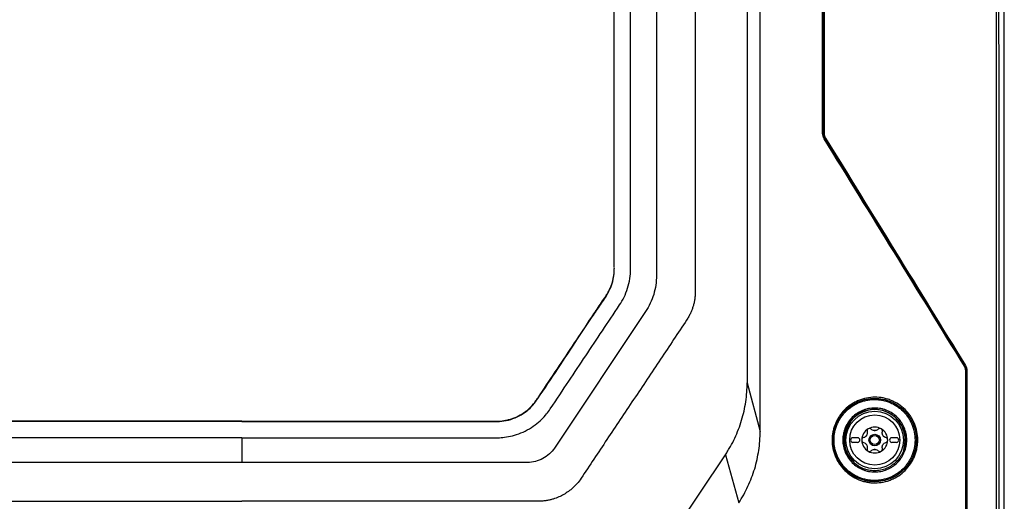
# Model space of a CAD drawing. Header units: millimetres. Extents: x 196 to 867, y -245 to 1107.
# Tile 47 of 79: x 578 to 649, y 380 to 414. Entities that reach past the tile are written whole.
import ezdxf

# ---------------------------------------------------------------- set-up
doc = ezdxf.new("R2010")
doc.units = ezdxf.units.MM

msp = doc.modelspace()

# ---------------------------------------------------------------- linework, layer by layer
at = {"color": 7, "linetype": 'Continuous', "lineweight": 25}
for p, q in [((649.004, 369.975), (649.004, 633.309)), ((623.95, 505.52), (623.95, 395.976)), ((635.964, 406.209), (636.031, 406.228)), ((636.13, 405.879), (636.063, 405.86)), ((620.916, 396.47), (620.916, 396.495)), ((623.166, 393.39), (616.611, 383.565)), ((646.166, 389.489), (646.207, 389.5)), ((646.305, 389.151), (646.265, 389.14)), ((630.483, 388.266), (631.416, 384.747)), ((594.083, 385.47), (594.083, 385.5)), ((638.437, 384.308), (638.104, 384.308)), ((638.104, 383.975), (638.437, 383.975)), ((641.237, 384.308), (640.904, 384.308)), ((640.904, 383.975), (641.237, 383.975)), ((628.916, 383.083), (629.881, 379.625)), ((614.669, 382.527), (573.497, 382.527))]:
    msp.add_line(p, q, dxfattribs=at)
at = {"color": 7, "linetype": 'Continuous', "lineweight": 25, "flags": 128}
for points in [[(630.483, 506.013), (630.483, 500.73), (630.483, 492.305), (630.483, 484.795), (630.483, 477.285), (630.483, 469.776), (630.483, 462.266), (630.483, 454.756), (630.483, 439.737), (630.483, 424.717), (630.483, 417.207), (630.483, 402.737), (630.485, 395.501), (630.483, 388.266)], [(620.653, 370.701), (625.277, 377.631), (628.916, 383.083)]]:
    msp.add_lwpolyline(points, dxfattribs=at)
at = {"color": 7, "linetype": 'Continuous', "lineweight": 25}
for radius in [2.069, 1.803, 0.417, 0.333]:
    msp.add_circle((639.67, 384.141), radius, dxfattribs=at)
for centre, radius, start, end in [((635.93, 407.573), 1.365, 269.61765, 271.40414), ((635.967, 405.95), 0.131, 297.45042, 316.76359), ((646.091, 389.547), 0.0945, 296.22314, 322.40203), ((646.233, 389.643), 0.504, 269.0473, 273.65219), ((639.67, 384.141), 2.191, 27.03027, 180), ((639.67, 384.141), 0.933, 60, 120), ((639.67, 384.141), 2.191, 342.5782, 25.60842), ((639.67, 384.141), 0.933, 120, 180), ((639.67, 384.141), 0.677, 147.5089, 152.4911), ((638.778, 384.657), 0.355, 325.2504, 334.7496), ((639.67, 384.141), 0.677, 87.5089, 92.4911), ((639.67, 385.172), 0.355, 265.2504, 274.7496), ((639.67, 384.141), 0.933, 0, 60), ((639.67, 384.141), 0.677, 27.5089, 32.4911), ((640.563, 384.657), 0.355, 205.2504, 214.7496), ((639.67, 384.141), 2.191, 180, 225.69568), ((638.104, 384.141), 0.167, 90, 270), ((638.437, 384.141), 0.167, 270, 90), ((639.67, 384.141), 0.933, 180, 240), ((639.67, 384.141), 0.677, 207.5089, 212.4911), ((638.778, 383.626), 0.355, 25.2504, 34.7496), ((639.67, 384.141), 0.933, 300, 0), ((639.67, 384.141), 0.677, 327.5089, 332.4911), ((640.563, 383.626), 0.355, 145.2504, 154.7496), ((640.904, 384.141), 0.167, 90, 270), ((641.237, 384.141), 0.167, 270, 90), ((639.67, 384.141), 0.933, 240, 300), ((639.67, 383.111), 0.355, 85.2504, 94.7496), ((639.67, 384.141), 0.677, 267.5089, 272.4911)]:
    msp.add_arc(centre, radius, start, end, dxfattribs=at)
for points, knots in [([(648.449, 369.975), (648.445, 380.937), (648.442, 391.898), (648.438, 413.822), (648.437, 424.785), (648.438, 446.709), (648.439, 457.67), (648.444, 479.594), (648.448, 490.556), (648.459, 512.479), (648.465, 523.44), (648.48, 545.362), (648.488, 556.323), (648.508, 578.243), (648.519, 589.203), (648.543, 611.122), (648.557, 622.081), (648.571, 633.04)], [0, 0, 0, 0, 0.125, 0.125, 0.25, 0.25, 0.375, 0.375, 0.5, 0.5, 0.625, 0.625, 0.75, 0.75, 0.875, 0.875, 1, 1, 1, 1]), ([(648.731, 633.036), (648.716, 622.077), (648.703, 611.118), (648.678, 589.2), (648.668, 578.24), (648.648, 556.32), (648.639, 545.36), (648.624, 523.438), (648.618, 512.476), (648.608, 490.554), (648.604, 479.592), (648.598, 457.669), (648.597, 446.707), (648.596, 424.784), (648.597, 413.822), (648.601, 391.898), (648.604, 380.936), (648.609, 369.975)], [0, 0, 0, 0, 0.125, 0.125, 0.25, 0.25, 0.375, 0.375, 0.5, 0.5, 0.625, 0.625, 0.75, 0.75, 0.875, 0.875, 1, 1, 1, 1]), ([(636.037, 506.6), (636.034, 489.872), (636.032, 473.143), (636.03, 448.05), (636.03, 439.686), (636.03, 422.957), (636.03, 414.592), (636.031, 406.228)], [0, 0, 0, 0, 0.5, 0.5, 0.75, 0.75, 1, 1, 1, 1]), ([(594.083, 384.304), (592.665, 384.304), (589.727, 384.304), (585.262, 384.304), (580.604, 384.304), (577.395, 384.304), (575.599, 384.304), (575.288, 384.317), (574.75, 384.399), (574.144, 384.57), (573.511, 384.853), (572.935, 385.225), (572.472, 385.627), (572.118, 386.019), (571.94, 386.264), (571.39, 387.088), (570.523, 388.388), (569.309, 390.208), (568.117, 391.995), (567.297, 393.224), (566.754, 394.038), (566.538, 394.41), (566.279, 395.056), (566.117, 395.758), (566.083, 396.229), (566.083, 400.456), (566.083, 408.453), (566.083, 420.448), (566.083, 432.442), (566.083, 440.439), (566.083, 448.435), (566.083, 456.432), (566.083, 468.427), (566.083, 483.45), (566.083, 494.474), (566.083, 501.5), (566.083, 503.061), (566.083, 504.622), (566.083, 506.182)], [0.5007701, 0.5007701, 0.5007701, 0.5007701, 0.5178455, 0.5363939, 0.5549423, 0.5734907, 0.5734907, 0.5751222, 0.5767537, 0.5783852, 0.5800167, 0.5816482, 0.5832797, 0.5849112, 0.5865427, 0.5865427, 0.5963599, 0.6061771, 0.6159943, 0.6258115, 0.6258115, 0.6284041, 0.6309967, 0.6335893, 0.6361819, 0.6361819, 0.6816592, 0.7271364, 0.7726137, 0.818091, 0.818091, 0.8635682, 0.9090455, 0.9545227, 1.0344343, 1.0344343, 1.0344343, 1.0521885, 1.0521885, 1.0521885, 1.0521885]), ([(594.083, 385.5), (588.088, 385.5), (582.093, 385.498), (576.006, 385.496), (575.912, 385.496), (575.772, 385.496), (575.725, 385.496), (575.631, 385.497), (575.585, 385.499), (575.444, 385.507), (575.351, 385.517), (575.164, 385.543), (575.07, 385.56), (574.793, 385.622), (574.613, 385.678), (574.265, 385.818), (574.096, 385.902), (573.608, 386.197), (573.322, 386.44), (573.014, 386.802), (572.956, 386.877), (572.845, 387.031), (572.794, 387.111), (572.636, 387.347), (571.691, 388.765), (570.745, 390.182), (569.484, 392.073), (568.854, 393.018), (568.171, 394.042), (567.908, 394.436), (567.803, 394.593), (567.752, 394.673), (567.612, 394.921), (567.531, 395.094), (567.397, 395.458), (567.347, 395.641), (567.277, 396.008), (567.257, 396.192), (567.249, 396.468), (567.25, 396.561), (567.25, 396.746), (567.25, 397.023), (567.25, 398.038), (567.25, 398.962), (567.25, 411.52), (567.25, 423.341), (567.25, 446.983), (567.25, 458.805), (567.25, 476.535), (567.25, 482.445), (567.25, 491.308), (567.25, 494.263), (567.25, 500.171), (567.25, 503.126), (567.25, 506.08)], [0, 0, 0, 0, 0.125, 0.125, 0.126953, 0.126953, 0.12793, 0.12793, 0.128906, 0.128906, 0.130859, 0.130859, 0.132813, 0.132813, 0.136719, 0.136719, 0.140625, 0.140625, 0.148438, 0.148438, 0.150391, 0.150391, 0.152344, 0.152344, 0.15625, 0.1875, 0.1875, 0.203125, 0.210938, 0.212891, 0.212891, 0.214844, 0.214844, 0.21875, 0.21875, 0.222656, 0.222656, 0.226563, 0.226563, 0.228516, 0.228516, 0.230469, 0.234375, 0.25, 0.25, 0.5, 0.5, 0.75, 0.75, 0.875, 0.875, 0.9375, 0.9375, 1, 1, 1, 1]), ([(594.083, 384.304), (595.502, 384.304), (598.44, 384.304), (602.905, 384.304), (607.562, 384.304), (610.771, 384.304), (612.567, 384.304), (612.878, 384.317), (613.416, 384.399), (614.023, 384.57), (614.656, 384.853), (615.232, 385.225), (615.694, 385.627), (616.048, 386.019), (616.226, 386.264), (616.776, 387.088), (617.643, 388.388), (618.857, 390.208), (620.049, 391.995), (620.869, 393.224), (621.412, 394.038), (621.628, 394.41), (621.887, 395.056), (622.049, 395.758), (622.083, 396.229), (622.083, 400.456), (622.083, 408.453), (622.083, 420.448), (622.083, 432.442), (622.083, 440.439), (622.083, 448.435), (622.083, 456.432), (622.083, 468.427), (622.083, 483.45), (622.083, 494.474), (622.083, 501.5), (622.083, 503.061), (622.083, 504.622), (622.083, 506.182)], [0.5007701, 0.5007701, 0.5007701, 0.5007701, 0.5178455, 0.5363939, 0.5549423, 0.5734907, 0.5734907, 0.5751222, 0.5767537, 0.5783852, 0.5800167, 0.5816482, 0.5832797, 0.5849112, 0.5865427, 0.5865427, 0.5963599, 0.6061771, 0.6159943, 0.6258115, 0.6258115, 0.6284041, 0.6309967, 0.6335893, 0.6361819, 0.6361819, 0.6816592, 0.7271364, 0.7726137, 0.818091, 0.818091, 0.8635682, 0.9090455, 0.9545227, 1.0344343, 1.0344343, 1.0344343, 1.0521885, 1.0521885, 1.0521885, 1.0521885]), ([(594.083, 385.5), (600.009, 385.5), (605.935, 385.498), (612.044, 385.496), (612.23, 385.496), (612.6, 385.496), (612.783, 385.509), (613.056, 385.552), (613.147, 385.57), (613.327, 385.613), (613.417, 385.639), (613.683, 385.725), (613.853, 385.796), (614.18, 385.963), (614.336, 386.059), (614.561, 386.223), (614.634, 386.281), (614.776, 386.403), (614.843, 386.466), (615.038, 386.663), (615.158, 386.804), (615.32, 387.029), (615.37, 387.108), (615.474, 387.262), (616.351, 388.578), (617.229, 389.894), (618.468, 391.751), (618.881, 392.371), (619.501, 393.299), (619.81, 393.764), (620.12, 394.228), (620.275, 394.46), (620.328, 394.537), (620.427, 394.694), (620.474, 394.775), (620.69, 395.188), (620.806, 395.535), (620.883, 395.992), (620.895, 396.085), (620.911, 396.27), (620.916, 396.363), (620.917, 396.548), (620.916, 396.641), (620.916, 396.826), (620.916, 397.661), (620.916, 398.496), (620.916, 411.108), (620.916, 422.981), (620.916, 446.726), (620.916, 458.6), (620.916, 476.407), (620.916, 482.342), (620.916, 491.244), (620.916, 494.211), (620.916, 500.146), (620.916, 503.113), (620.916, 506.08)], [0, 0, 0, 0, 0.125, 0.125, 0.128906, 0.128906, 0.132813, 0.132813, 0.134766, 0.134766, 0.136719, 0.136719, 0.140625, 0.140625, 0.144531, 0.144531, 0.146484, 0.146484, 0.148438, 0.148438, 0.152344, 0.152344, 0.154297, 0.154297, 0.15625, 0.1875, 0.1875, 0.203125, 0.203125, 0.210938, 0.214844, 0.214844, 0.216797, 0.216797, 0.21875, 0.21875, 0.226563, 0.226563, 0.228516, 0.228516, 0.230469, 0.230469, 0.232422, 0.232422, 0.234375, 0.25, 0.25, 0.5, 0.5, 0.75, 0.75, 0.875, 0.875, 0.9375, 0.9375, 1, 1, 1, 1]), ([(631.416, 384.747), (631.419, 386.01), (631.419, 387.274), (631.418, 389.8), (631.417, 391.063), (631.415, 394.853), (631.416, 397.38), (631.417, 404.96), (631.416, 410.014), (631.416, 425.175), (631.416, 435.283), (631.416, 450.442), (631.416, 455.495), (631.416, 465.599), (631.417, 470.651), (631.416, 478.227), (631.416, 480.752), (631.417, 485.802), (631.42, 488.327), (631.418, 492.114), (631.415, 493.376), (631.406, 495.901), (631.401, 497.163), (631.388, 499.687), (631.379, 500.95), (631.356, 503.474), (631.341, 504.736), (631.313, 505.998)], [0, 0, 0, 0, 0.03125, 0.03125, 0.0625, 0.0625, 0.125, 0.125, 0.25, 0.25, 0.5, 0.5, 0.625, 0.625, 0.75, 0.75, 0.8125, 0.8125, 0.875, 0.875, 0.90625, 0.90625, 0.9375, 0.9375, 0.96875, 0.96875, 1, 1, 1, 1]), ([(635.921, 406.209), (635.919, 422.869), (635.921, 439.529), (635.93, 464.514), (635.934, 472.84), (635.941, 483.246), (635.942, 485.327), (635.945, 489.488), (635.947, 491.569), (635.952, 497.811), (635.955, 501.972), (635.958, 506.133)], [0, 0, 0, 0, 0.5, 0.5, 0.75, 0.75, 0.8125, 0.8125, 0.875, 0.875, 1, 1, 1, 1]), ([(636.001, 506.144), (635.998, 501.982), (635.995, 497.821), (635.99, 491.578), (635.988, 489.498), (635.985, 485.335), (635.984, 483.254), (635.977, 472.848), (635.973, 464.521), (635.964, 439.533), (635.962, 422.871), (635.964, 406.209)], [0, 0, 0, 0, 0.125, 0.125, 0.1875, 0.1875, 0.25, 0.25, 0.5, 0.5, 1, 1, 1, 1]), ([(561.416, 505.52), (561.416, 501.171), (561.416, 496.821), (561.416, 492.472), (561.416, 484.504), (561.416, 468.357), (561.416, 443.771), (561.416, 419.132), (561.416, 402.881), (561.416, 394.705), (561.431, 394.483), (561.469, 394.202), (561.523, 393.952), (561.589, 393.716), (561.67, 393.489), (561.766, 393.263), (561.885, 393.032), (561.984, 392.867), (562.659, 391.855), (563.92, 389.965), (565.86, 387.058), (567.791, 384.165), (569.036, 382.299), (569.74, 381.243), (569.935, 380.994), (570.236, 380.69), (570.55, 380.436), (570.884, 380.22), (571.244, 380.038), (571.576, 379.913), (571.874, 379.831), (572.118, 379.78), (572.396, 379.743), (572.616, 379.73), (576.083, 379.73), (583.053, 379.73), (590.406, 379.73), (594.083, 379.73)], [-0.0796977, -0.0796977, -0.0796977, -0.0796977, 0, 0, 0, 0.1460177, 0.2920354, 0.438053, 0.5840707, 0.5840707, 0.5866513, 0.5892319, 0.5918126, 0.5943932, 0.5969738, 0.5995544, 0.6021351, 0.6047157, 0.6047157, 0.6313328, 0.6579499, 0.6845671, 0.7111842, 0.7111842, 0.715513, 0.7198419, 0.7241707, 0.7284995, 0.7328284, 0.7371572, 0.7393216, 0.741486, 0.7436504, 0.7458148, 0.7458148, 0.8007035, 0.8555921, 0.8555921, 0.8555921, 0.8555921]), ([(626.75, 505.52), (626.75, 501.171), (626.75, 496.821), (626.75, 492.472), (626.75, 484.504), (626.75, 468.357), (626.75, 443.771), (626.75, 419.132), (626.75, 402.881), (626.75, 394.705), (626.736, 394.483), (626.697, 394.202), (626.643, 393.952), (626.577, 393.716), (626.497, 393.489), (626.4, 393.263), (626.282, 393.032), (626.182, 392.867), (625.507, 391.855), (624.246, 389.965), (622.307, 387.058), (620.376, 384.165), (619.131, 382.299), (618.426, 381.243), (618.231, 380.994), (617.93, 380.69), (617.616, 380.436), (617.283, 380.22), (616.922, 380.038), (616.59, 379.913), (616.292, 379.831), (616.048, 379.78), (615.77, 379.743), (615.55, 379.73), (612.083, 379.73), (605.114, 379.73), (597.76, 379.73), (594.083, 379.73)], [-0.0796977, -0.0796977, -0.0796977, -0.0796977, 0, 0, 0, 0.1460177, 0.2920354, 0.438053, 0.5840707, 0.5840707, 0.5866513, 0.5892319, 0.5918126, 0.5943932, 0.5969738, 0.5995544, 0.6021351, 0.6047157, 0.6047157, 0.6313328, 0.6579499, 0.6845671, 0.7111842, 0.7111842, 0.715513, 0.7198419, 0.7241707, 0.7284995, 0.7328284, 0.7371572, 0.7393216, 0.741486, 0.7436504, 0.7458148, 0.7458148, 0.8007035, 0.8555921, 0.8555921, 0.8555921, 0.8555921]), ([(636.031, 406.228), (636.031, 406.166), (636.039, 406.106), (636.072, 405.988), (636.097, 405.932), (636.13, 405.879)], [0, 0, 0, 0, 0.5, 0.5, 1, 1, 1, 1]), ([(594.083, 385.47), (590.907, 385.471), (585.695, 385.472), (579.67, 385.468), (576.609, 385.473), (575.356, 385.468), (574.708, 385.606), (574.088, 385.862), (573.554, 386.217), (573.101, 386.645), (571.891, 388.385), (570.466, 390.562), (568.957, 392.861), (568.167, 393.979), (567.575, 394.879), (567.271, 395.749), (567.262, 396.306), (567.259, 396.47)], [0, 0, 0, 0, 0.290162, 0.476204, 0.550228, 0.57009, 0.590365, 0.610305, 0.630991, 0.648663, 0.666827, 0.824162, 0.886688, 0.918007, 0.949244, 0.98503, 1, 1, 1, 1]), ([(594.083, 385.47), (597.259, 385.471), (602.471, 385.472), (608.496, 385.468), (611.557, 385.473), (612.81, 385.468), (613.458, 385.606), (614.078, 385.862), (614.612, 386.217), (615.065, 386.645), (616.276, 388.385), (617.7, 390.562), (619.209, 392.861), (619.999, 393.979), (620.591, 394.879), (620.896, 395.749), (620.905, 396.306), (620.907, 396.47)], [0, 0, 0, 0, 0.290162, 0.476204, 0.550228, 0.57009, 0.590365, 0.610305, 0.630991, 0.648663, 0.666827, 0.824162, 0.886688, 0.918007, 0.949244, 0.98503, 1, 1, 1, 1]), ([(623.95, 395.976), (623.95, 395.526), (623.883, 395.065), (623.616, 394.184), (623.416, 393.764), (623.166, 393.39)], [0, 0, 0, 0, 0.5, 0.5, 1, 1, 1, 1]), ([(646.207, 389.5), (646.239, 389.448), (646.263, 389.392), (646.297, 389.274), (646.305, 389.213), (646.305, 389.151)], [0, 0, 0, 0, 0.5, 0.5, 1, 1, 1, 1]), ([(628.916, 383.083), (628.978, 383.18), (629.04, 383.276), (629.162, 383.471), (629.22, 383.57), (629.389, 383.869), (629.494, 384.073), (629.69, 384.489), (629.779, 384.7), (629.943, 385.128), (630.018, 385.345), (630.217, 386.004), (630.316, 386.451), (630.416, 387.126), (630.441, 387.352), (630.475, 387.807), (630.483, 388.036), (630.483, 388.266)], [0, 0, 0, 0, 0.0625, 0.0625, 0.125, 0.125, 0.25, 0.25, 0.375, 0.375, 0.5, 0.5, 0.75, 0.75, 0.875, 0.875, 1, 1, 1, 1]), ([(642.752, 384.455), (642.773, 384.251), (642.774, 384.048), (642.744, 383.743), (642.729, 383.641), (642.69, 383.442), (642.641, 383.245), (642.573, 383.055), (642.496, 382.867), (642.452, 382.774), (642.307, 382.505), (642.195, 382.337), (641.939, 382.026), (641.793, 381.881), (641.482, 381.626), (641.315, 381.514), (641.048, 381.372), (640.956, 381.329), (640.77, 381.252), (640.675, 381.218), (640.389, 381.131), (640.192, 381.092), (639.79, 381.051), (639.59, 381.051), (639.293, 381.08), (639.194, 381.094), (638.996, 381.133), (638.898, 381.157), (638.609, 381.243), (638.425, 381.318), (638.07, 381.505), (637.9, 381.617), (637.588, 381.87), (637.445, 382.01), (637.25, 382.243), (637.189, 382.325), (637.075, 382.493), (637.023, 382.579), (636.879, 382.844), (636.799, 383.03), (636.678, 383.421), (636.637, 383.62), (636.595, 384.028), (636.595, 384.231), (636.624, 384.533), (636.639, 384.633), (636.679, 384.833), (636.705, 384.933), (636.793, 385.224), (636.871, 385.411), (637.013, 385.68), (637.066, 385.768), (637.178, 385.938), (637.238, 386.019), (637.43, 386.253), (637.572, 386.396), (637.808, 386.588), (637.89, 386.649), (638.058, 386.76), (638.231, 386.863), (638.413, 386.948), (638.599, 387.025), (638.695, 387.06), (638.984, 387.148), (639.18, 387.187), (639.578, 387.228), (639.782, 387.228), (640.18, 387.19), (640.375, 387.152), (640.664, 387.065), (640.76, 387.031), (640.946, 386.955), (641.036, 386.913), (641.301, 386.773), (641.468, 386.663), (641.784, 386.407), (641.927, 386.266), (642.119, 386.035), (642.179, 385.954), (642.293, 385.787), (642.346, 385.7), (642.492, 385.433), (642.57, 385.247), (642.689, 384.861), (642.731, 384.659), (642.752, 384.455)], [0, 0, 0, 0, 0.03125, 0.03125, 0.046875, 0.046875, 0.0625, 0.078125, 0.078125, 0.09375, 0.09375, 0.125, 0.125, 0.15625, 0.15625, 0.1875, 0.1875, 0.203125, 0.203125, 0.21875, 0.21875, 0.25, 0.25, 0.28125, 0.28125, 0.296875, 0.296875, 0.3125, 0.3125, 0.34375, 0.34375, 0.375, 0.375, 0.40625, 0.40625, 0.421875, 0.421875, 0.4375, 0.4375, 0.46875, 0.46875, 0.5, 0.5, 0.53125, 0.53125, 0.546875, 0.546875, 0.5625, 0.5625, 0.59375, 0.59375, 0.609375, 0.609375, 0.625, 0.625, 0.65625, 0.65625, 0.671875, 0.671875, 0.6875, 0.703125, 0.703125, 0.71875, 0.71875, 0.75, 0.75, 0.78125, 0.78125, 0.8125, 0.8125, 0.828125, 0.828125, 0.84375, 0.84375, 0.875, 0.875, 0.90625, 0.90625, 0.921875, 0.921875, 0.9375, 0.9375, 0.96875, 0.96875, 1, 1, 1, 1]), ([(642.654, 384.448), (642.634, 384.647), (642.593, 384.843), (642.477, 385.219), (642.401, 385.4), (642.26, 385.659), (642.208, 385.744), (642.097, 385.907), (642.038, 385.985), (641.851, 386.211), (641.713, 386.348), (641.406, 386.596), (641.243, 386.703), (640.986, 386.839), (640.898, 386.881), (640.717, 386.955), (640.624, 386.988), (640.343, 387.072), (640.153, 387.109), (639.765, 387.146), (639.567, 387.146), (639.18, 387.107), (638.99, 387.068), (638.709, 386.982), (638.615, 386.949), (638.434, 386.874), (638.257, 386.791), (638.089, 386.691), (637.926, 386.583), (637.846, 386.524), (637.616, 386.337), (637.478, 386.198), (637.292, 385.971), (637.233, 385.891), (637.124, 385.726), (637.073, 385.64), (636.934, 385.379), (636.859, 385.197), (636.772, 384.913), (636.748, 384.816), (636.709, 384.621), (636.694, 384.524), (636.665, 384.23), (636.666, 384.033), (636.707, 383.636), (636.747, 383.442), (636.864, 383.062), (636.941, 382.88), (637.082, 382.622), (637.133, 382.539), (637.243, 382.376), (637.303, 382.296), (637.492, 382.069), (637.631, 381.933), (637.935, 381.687), (638.101, 381.578), (638.445, 381.396), (638.625, 381.323), (638.905, 381.239), (639.001, 381.216), (639.193, 381.178), (639.289, 381.164), (639.579, 381.137), (639.773, 381.137), (640.164, 381.176), (640.355, 381.214), (640.634, 381.299), (640.726, 381.331), (640.907, 381.406), (640.996, 381.448), (641.256, 381.587), (641.418, 381.695), (641.721, 381.943), (641.863, 382.084), (642.112, 382.387), (642.222, 382.55), (642.362, 382.813), (642.405, 382.903), (642.48, 383.085), (642.513, 383.178), (642.57, 383.366), (642.594, 383.462), (642.632, 383.656), (642.647, 383.755), (642.676, 384.052), (642.675, 384.25), (642.654, 384.448)], [0, 0, 0, 0, 0.03125, 0.03125, 0.0625, 0.0625, 0.078125, 0.078125, 0.09375, 0.09375, 0.125, 0.125, 0.15625, 0.15625, 0.171875, 0.171875, 0.1875, 0.1875, 0.21875, 0.21875, 0.25, 0.25, 0.28125, 0.28125, 0.296875, 0.296875, 0.3125, 0.328125, 0.328125, 0.34375, 0.34375, 0.375, 0.375, 0.390625, 0.390625, 0.40625, 0.40625, 0.4375, 0.4375, 0.453125, 0.453125, 0.46875, 0.46875, 0.5, 0.5, 0.53125, 0.53125, 0.5625, 0.5625, 0.578125, 0.578125, 0.59375, 0.59375, 0.625, 0.625, 0.65625, 0.65625, 0.6875, 0.6875, 0.703125, 0.703125, 0.71875, 0.71875, 0.75, 0.75, 0.78125, 0.78125, 0.796875, 0.796875, 0.8125, 0.8125, 0.84375, 0.84375, 0.875, 0.875, 0.90625, 0.90625, 0.921875, 0.921875, 0.9375, 0.9375, 0.953125, 0.953125, 0.96875, 0.96875, 1, 1, 1, 1]), ([(642.558, 384.428), (642.539, 384.621), (642.501, 384.81), (642.417, 385.087), (642.384, 385.178), (642.311, 385.355), (642.269, 385.441), (642.179, 385.608), (642.13, 385.69), (642.024, 385.848), (641.966, 385.926), (641.783, 386.148), (641.649, 386.281), (641.429, 386.461), (641.352, 386.518), (641.193, 386.623), (641.111, 386.673), (640.86, 386.806), (640.686, 386.878), (640.414, 386.961), (640.321, 386.985), (640.135, 387.022), (640.041, 387.036), (639.76, 387.064), (639.571, 387.065), (639.286, 387.037), (639.191, 387.023), (639.005, 386.986), (638.822, 386.94), (638.643, 386.877), (638.467, 386.805), (638.38, 386.764), (638.126, 386.631), (637.967, 386.527), (637.745, 386.347), (637.674, 386.284), (637.537, 386.148), (637.472, 386.077), (637.29, 385.855), (637.184, 385.697), (637.048, 385.443), (637.006, 385.355), (636.932, 385.177), (636.899, 385.087), (636.815, 384.813), (636.776, 384.625), (636.736, 384.239), (636.736, 384.046), (636.775, 383.661), (636.813, 383.473), (636.896, 383.199), (636.929, 383.109), (637.003, 382.932), (637.044, 382.844), (637.181, 382.591), (637.287, 382.433), (637.469, 382.213), (637.534, 382.142), (637.67, 382.006), (637.741, 381.943), (637.961, 381.763), (638.119, 381.658), (638.372, 381.523), (638.459, 381.482), (638.634, 381.41), (638.723, 381.379), (638.904, 381.324), (638.995, 381.301), (639.181, 381.264), (639.276, 381.25), (639.56, 381.222), (639.748, 381.222), (640.03, 381.249), (640.124, 381.263), (640.311, 381.3), (640.404, 381.323), (640.676, 381.404), (640.851, 381.476), (641.103, 381.609), (641.186, 381.658), (641.345, 381.764), (641.422, 381.82), (641.643, 382), (641.778, 382.133), (641.962, 382.355), (642.02, 382.433), (642.127, 382.591), (642.226, 382.755), (642.308, 382.927), (642.383, 383.104), (642.416, 383.195), (642.5, 383.472), (642.538, 383.659), (642.577, 384.041), (642.577, 384.235), (642.558, 384.428)], [0, 0, 0, 0, 0.03125, 0.03125, 0.046875, 0.046875, 0.0625, 0.0625, 0.078125, 0.078125, 0.09375, 0.09375, 0.125, 0.125, 0.140625, 0.140625, 0.15625, 0.15625, 0.1875, 0.1875, 0.203125, 0.203125, 0.21875, 0.21875, 0.25, 0.25, 0.265625, 0.265625, 0.28125, 0.296875, 0.296875, 0.3125, 0.3125, 0.34375, 0.34375, 0.359375, 0.359375, 0.375, 0.375, 0.40625, 0.40625, 0.421875, 0.421875, 0.4375, 0.4375, 0.46875, 0.46875, 0.5, 0.5, 0.53125, 0.53125, 0.546875, 0.546875, 0.5625, 0.5625, 0.59375, 0.59375, 0.609375, 0.609375, 0.625, 0.625, 0.65625, 0.65625, 0.671875, 0.671875, 0.6875, 0.6875, 0.703125, 0.703125, 0.71875, 0.71875, 0.75, 0.75, 0.765625, 0.765625, 0.78125, 0.78125, 0.8125, 0.8125, 0.828125, 0.828125, 0.84375, 0.84375, 0.875, 0.875, 0.890625, 0.890625, 0.90625, 0.921875, 0.921875, 0.9375, 0.9375, 0.96875, 0.96875, 1, 1, 1, 1]), ([(641.978, 384.147), (641.978, 383.994), (641.963, 383.841), (641.903, 383.543), (641.859, 383.399), (641.772, 383.189), (641.739, 383.12), (641.667, 382.986), (641.628, 382.921), (641.502, 382.734), (641.406, 382.618), (641.19, 382.403), (641.073, 382.308), (640.886, 382.184), (640.822, 382.146), (640.689, 382.075), (640.62, 382.043), (640.412, 381.957), (640.269, 381.914), (639.975, 381.856), (639.824, 381.842), (639.526, 381.842), (639.378, 381.856), (639.157, 381.9), (639.083, 381.918), (638.94, 381.961), (638.87, 381.986), (638.663, 382.071), (638.53, 382.141), (638.278, 382.308), (638.162, 382.403), (638.003, 382.561), (637.952, 382.616), (637.855, 382.733), (637.81, 382.794), (637.683, 382.981), (637.612, 383.113), (637.495, 383.392), (637.45, 383.539), (637.39, 383.837), (637.374, 383.99), (637.374, 384.293), (637.389, 384.443), (637.433, 384.667), (637.452, 384.742), (637.496, 384.887), (637.522, 384.958), (637.58, 385.097), (637.612, 385.165), (637.684, 385.298), (637.723, 385.364), (637.85, 385.553), (637.946, 385.669), (638.16, 385.881), (638.279, 385.978), (638.529, 386.144), (638.661, 386.214), (638.87, 386.3), (638.942, 386.326), (639.086, 386.369), (639.158, 386.387), (639.377, 386.43), (639.526, 386.445), (639.828, 386.444), (639.976, 386.43), (640.195, 386.386), (640.268, 386.368), (640.411, 386.325), (640.483, 386.3), (640.69, 386.214), (640.822, 386.144), (641.071, 385.979), (641.19, 385.883), (641.402, 385.672), (641.498, 385.557), (641.625, 385.369), (641.665, 385.304), (641.737, 385.171), (641.769, 385.103), (641.856, 384.895), (641.901, 384.751), (641.962, 384.451), (641.977, 384.3), (641.978, 384.147)], [0, 0, 0, 0, 0.03125, 0.03125, 0.0625, 0.0625, 0.078125, 0.078125, 0.09375, 0.09375, 0.125, 0.125, 0.15625, 0.15625, 0.171875, 0.171875, 0.1875, 0.1875, 0.21875, 0.21875, 0.25, 0.25, 0.28125, 0.28125, 0.296875, 0.296875, 0.3125, 0.3125, 0.34375, 0.34375, 0.375, 0.375, 0.390625, 0.390625, 0.40625, 0.40625, 0.4375, 0.4375, 0.46875, 0.46875, 0.5, 0.5, 0.53125, 0.53125, 0.546875, 0.546875, 0.5625, 0.5625, 0.578125, 0.578125, 0.59375, 0.59375, 0.625, 0.625, 0.65625, 0.65625, 0.6875, 0.6875, 0.703125, 0.703125, 0.71875, 0.71875, 0.75, 0.75, 0.78125, 0.78125, 0.796875, 0.796875, 0.8125, 0.8125, 0.84375, 0.84375, 0.875, 0.875, 0.90625, 0.90625, 0.921875, 0.921875, 0.9375, 0.9375, 0.96875, 0.96875, 1, 1, 1, 1]), ([(641.88, 384.149), (641.879, 384.296), (641.865, 384.442), (641.806, 384.731), (641.763, 384.87), (641.679, 385.07), (641.647, 385.136), (641.578, 385.264), (641.54, 385.327), (641.418, 385.508), (641.325, 385.619), (641.12, 385.822), (641.006, 385.915), (640.766, 386.074), (640.639, 386.141), (640.439, 386.223), (640.371, 386.248), (640.232, 386.289), (640.163, 386.307), (639.952, 386.348), (639.809, 386.363), (639.518, 386.363), (639.375, 386.349), (639.164, 386.307), (639.094, 386.29), (638.955, 386.248), (638.886, 386.224), (638.685, 386.141), (638.558, 386.074), (638.316, 385.914), (638.202, 385.82), (637.996, 385.616), (637.904, 385.504), (637.781, 385.322), (637.743, 385.259), (637.674, 385.13), (637.643, 385.064), (637.587, 384.93), (637.562, 384.862), (637.519, 384.722), (637.501, 384.65), (637.458, 384.434), (637.444, 384.289), (637.444, 383.997), (637.459, 383.85), (637.517, 383.562), (637.561, 383.421), (637.673, 383.152), (637.742, 383.025), (637.864, 382.844), (637.908, 382.785), (638.001, 382.673), (638.05, 382.62), (638.204, 382.467), (638.316, 382.376), (638.558, 382.216), (638.686, 382.148), (638.885, 382.066), (638.953, 382.042), (639.091, 382), (639.162, 381.983), (639.375, 381.941), (639.517, 381.927), (639.804, 381.927), (639.95, 381.941), (640.233, 381.997), (640.37, 382.038), (640.571, 382.121), (640.637, 382.152), (640.766, 382.22), (640.828, 382.257), (641.008, 382.376), (641.12, 382.468), (641.329, 382.674), (641.421, 382.786), (641.542, 382.967), (641.58, 383.029), (641.65, 383.158), (641.681, 383.225), (641.766, 383.427), (641.808, 383.567), (641.865, 383.853), (641.88, 384.001), (641.88, 384.149)], [0, 0, 0, 0, 0.03125, 0.03125, 0.0625, 0.0625, 0.078125, 0.078125, 0.09375, 0.09375, 0.125, 0.125, 0.15625, 0.15625, 0.1875, 0.1875, 0.203125, 0.203125, 0.21875, 0.21875, 0.25, 0.25, 0.28125, 0.28125, 0.296875, 0.296875, 0.3125, 0.3125, 0.34375, 0.34375, 0.375, 0.375, 0.40625, 0.40625, 0.421875, 0.421875, 0.4375, 0.4375, 0.453125, 0.453125, 0.46875, 0.46875, 0.5, 0.5, 0.53125, 0.53125, 0.5625, 0.5625, 0.59375, 0.59375, 0.609375, 0.609375, 0.625, 0.625, 0.65625, 0.65625, 0.6875, 0.6875, 0.703125, 0.703125, 0.71875, 0.71875, 0.75, 0.75, 0.78125, 0.78125, 0.8125, 0.8125, 0.828125, 0.828125, 0.84375, 0.84375, 0.875, 0.875, 0.90625, 0.90625, 0.921875, 0.921875, 0.9375, 0.9375, 0.96875, 0.96875, 1, 1, 1, 1]), ([(629.881, 379.625), (630.002, 379.816), (630.122, 380.008), (630.345, 380.401), (630.448, 380.603), (630.734, 381.22), (630.896, 381.643), (631.091, 382.295), (631.148, 382.515), (631.245, 382.955), (631.285, 383.176), (631.351, 383.621), (631.377, 383.845), (631.407, 384.295), (631.412, 384.521), (631.416, 384.747)], [0, 0, 0, 0, 0.125, 0.125, 0.25, 0.25, 0.5, 0.5, 0.625, 0.625, 0.75, 0.75, 0.875, 0.875, 1, 1, 1, 1]), ([(639.121, 384.749), (639.132, 384.71), (639.136, 384.669), (639.129, 384.585), (639.118, 384.544), (639.1, 384.505)], [0, 0, 0, 0, 0.5, 0.5, 1, 1, 1, 1]), ([(639.204, 384.95), (639.17, 384.93), (639.143, 384.899), (639.113, 384.826), (639.111, 384.786), (639.121, 384.749)], [0, 0, 0, 0, 0.5, 0.5, 1, 1, 1, 1]), ([(639.419, 384.921), (639.392, 384.948), (639.356, 384.966), (639.279, 384.977), (639.238, 384.969), (639.204, 384.95)], [0, 0, 0, 0, 0.5, 0.5, 1, 1, 1, 1]), ([(639.922, 384.921), (639.893, 384.892), (639.86, 384.868), (639.784, 384.832), (639.743, 384.821), (639.7, 384.818)], [0, 0, 0, 0, 0.5, 0.5, 1, 1, 1, 1]), ([(640.137, 384.95), (640.103, 384.969), (640.062, 384.977), (639.985, 384.966), (639.949, 384.948), (639.922, 384.921)], [0, 0, 0, 0, 0.5, 0.5, 1, 1, 1, 1]), ([(640.22, 384.749), (640.23, 384.786), (640.228, 384.826), (640.198, 384.899), (640.171, 384.93), (640.137, 384.95)], [0, 0, 0, 0, 0.5, 0.5, 1, 1, 1, 1]), ([(640.472, 384.313), (640.432, 384.324), (640.394, 384.341), (640.325, 384.389), (640.295, 384.419), (640.271, 384.454)], [0, 0, 0, 0, 0.5, 0.5, 1, 1, 1, 1]), ([(638.869, 384.313), (638.832, 384.303), (638.799, 384.282), (638.751, 384.22), (638.737, 384.181), (638.737, 384.141)], [0, 0, 0, 0, 0.5, 0.5, 1, 1, 1, 1]), ([(638.737, 384.141), (638.737, 384.102), (638.751, 384.063), (638.799, 384.001), (638.832, 383.979), (638.869, 383.97)], [0, 0, 0, 0, 0.5, 0.5, 1, 1, 1, 1]), ([(638.869, 383.97), (638.909, 383.959), (638.947, 383.942), (639.016, 383.894), (639.046, 383.864), (639.07, 383.829)], [0, 0, 0, 0, 0.5, 0.5, 1, 1, 1, 1]), ([(640.22, 383.533), (640.209, 383.573), (640.205, 383.614), (640.212, 383.698), (640.223, 383.739), (640.241, 383.778)], [0, 0, 0, 0, 0.5, 0.5, 1, 1, 1, 1]), ([(640.604, 384.141), (640.604, 384.181), (640.59, 384.22), (640.542, 384.281), (640.509, 384.303), (640.472, 384.313)], [0, 0, 0, 0, 0.5, 0.5, 1, 1, 1, 1]), ([(640.472, 383.97), (640.509, 383.979), (640.542, 384.001), (640.59, 384.063), (640.604, 384.102), (640.604, 384.141)], [0, 0, 0, 0, 0.5, 0.5, 1, 1, 1, 1]), ([(616.611, 383.565), (616.509, 383.413), (616.386, 383.268), (616.102, 383.009), (615.942, 382.895), (615.598, 382.711), (615.415, 382.641), (615.042, 382.549), (614.853, 382.527), (614.669, 382.527)], [0, 0, 0, 0, 0.25, 0.25, 0.5, 0.5, 0.75, 0.75, 1, 1, 1, 1]), ([(639.121, 383.533), (639.111, 383.496), (639.113, 383.457), (639.143, 383.384), (639.17, 383.353), (639.204, 383.333)], [0, 0, 0, 0, 0.5, 0.5, 1, 1, 1, 1]), ([(639.204, 383.333), (639.238, 383.313), (639.279, 383.306), (639.356, 383.316), (639.392, 383.335), (639.419, 383.362)], [0, 0, 0, 0, 0.5, 0.5, 1, 1, 1, 1]), ([(639.419, 383.362), (639.448, 383.391), (639.481, 383.415), (639.557, 383.451), (639.598, 383.462), (639.641, 383.465)], [0, 0, 0, 0, 0.5, 0.5, 1, 1, 1, 1]), ([(639.922, 383.362), (639.949, 383.335), (639.985, 383.316), (640.062, 383.306), (640.103, 383.313), (640.137, 383.333)], [0, 0, 0, 0, 0.5, 0.5, 1, 1, 1, 1]), ([(640.137, 383.333), (640.171, 383.353), (640.198, 383.384), (640.228, 383.457), (640.23, 383.497), (640.22, 383.533)], [0, 0, 0, 0, 0.5, 0.5, 1, 1, 1, 1])]:
    msp.add_open_spline(points, degree=3, knots=knots, dxfattribs=at)
for points in [[(636.028, 405.834), (635.958, 405.946), (635.921, 406.076), (635.921, 406.209)], [(635.964, 406.209), (635.964, 406.086), (635.998, 405.965), (636.063, 405.86)], [(646.133, 389.462), (642.769, 394.909), (639.4, 400.367), (636.028, 405.834)], [(636.063, 405.86), (639.434, 400.394), (642.803, 394.936), (646.166, 389.489)], [(636.13, 405.879), (639.489, 400.419), (642.848, 394.959), (646.207, 389.5)], [(646.225, 389.139), (646.225, 389.253), (646.193, 389.365), (646.133, 389.462)], [(646.166, 389.489), (646.231, 389.384), (646.265, 389.264), (646.265, 389.14)], [(646.23, 375.978), (646.228, 380.365), (646.226, 384.752), (646.225, 389.139)], [(646.265, 389.14), (646.267, 384.736), (646.269, 380.333), (646.271, 375.93)], [(646.305, 389.151), (646.306, 384.762), (646.306, 380.373), (646.307, 375.983)], [(639.07, 384.454), (639.021, 384.384), (638.949, 384.334), (638.869, 384.313)], [(639.641, 384.818), (639.555, 384.825), (639.477, 384.863), (639.419, 384.921)], [(640.241, 384.505), (640.205, 384.583), (640.198, 384.67), (640.22, 384.749)], [(639.1, 383.778), (639.136, 383.7), (639.143, 383.613), (639.121, 383.533)], [(640.271, 383.829), (640.32, 383.899), (640.392, 383.949), (640.472, 383.97)], [(639.7, 383.465), (639.785, 383.458), (639.864, 383.42), (639.922, 383.362)]]:
    msp.add_open_spline(points, degree=3, dxfattribs=at)
at = {"color": 8, "linetype": 'Continuous', "lineweight": 25}
msp.add_open_spline([(594.083, 384.304), (594.083, 384.042), (594.083, 383.521), (594.083, 382.957), (594.083, 382.605), (594.083, 382.561), (594.083, 382.544)], degree=3, knots=[0, 0, 0, 0, 0.2792812, 0.5563501, 0.8340572, 1, 1, 1, 1], dxfattribs=at)

doc.saveas('drawing.dxf')
